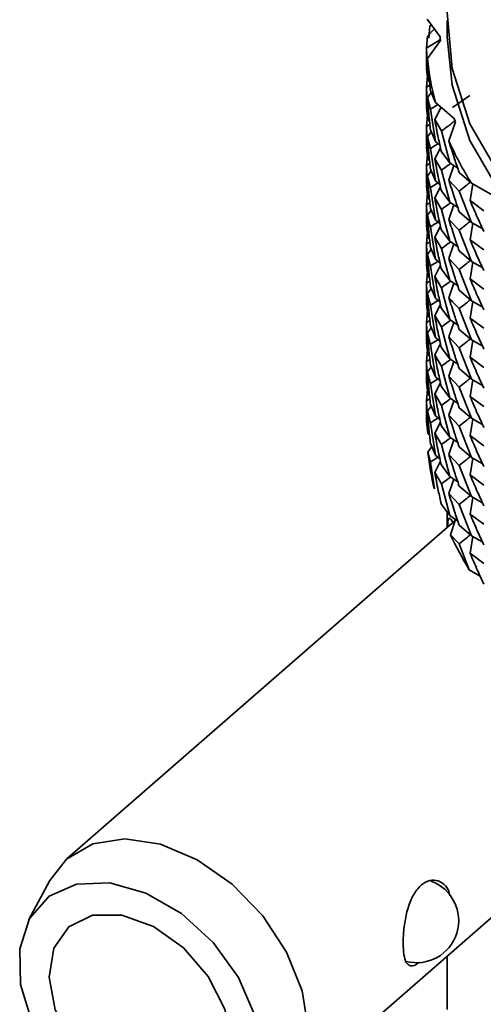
# Model space of a CAD drawing. Header units: millimetres. Extents: x 0 to 1118, y 0 to 864.
# Tile 4 of 200: x 120 to 133, y 190 to 219. Entities that reach past the tile are written whole.
import ezdxf

# ---------------------------------------------------------------- set-up
doc = ezdxf.new("R2010")
doc.units = ezdxf.units.MM

msp = doc.modelspace()

# ---------------------------------------------------------------- linework, layer by layer
at = {"color": 7, "linetype": 'Continuous', "lineweight": 35}
for p, q in [((132.084, 218.553), (131.703, 219.078)), ((132.284, 219.04), (132.284, 218.55)), ((131.91, 218.793), (131.709, 218.573)), ((131.78, 218.877), (131.75, 218.513)), ((131.78, 218.877), (131.829, 218.904)), ((131.684, 218.23), (131.709, 218.573)), ((131.711, 217.923), (132.085, 218.449)), ((131.684, 218.284), (131.684, 217.672)), ((131.684, 218.23), (131.718, 217.28)), ((131.685, 217.696), (131.684, 217.622)), ((131.718, 217.28), (131.684, 217.622)), ((131.684, 217.081), (131.709, 217.425)), ((131.77, 217.224), (131.718, 217.28)), ((131.684, 217.081), (131.779, 217.138)), ((131.684, 217.135), (131.684, 216.525)), ((131.684, 217.081), (131.718, 216.132)), ((131.94, 216.637), (131.797, 216.976)), ((131.818, 216.925), (131.711, 216.774)), ((131.797, 216.433), (131.711, 216.774)), ((132.947, 216.839), (132.445, 216.483)), ((131.685, 216.548), (131.684, 216.475)), ((131.718, 216.132), (131.684, 216.475)), ((131.797, 216.433), (131.94, 215.488)), ((132.109, 216.492), (131.922, 216.131)), ((132.49, 216.165), (131.94, 216.637)), ((131.684, 215.932), (131.709, 216.276)), ((131.77, 216.076), (131.718, 216.132)), ((132.116, 215.798), (131.922, 216.131)), ((131.684, 215.932), (131.779, 215.989)), ((131.684, 215.986), (131.684, 215.377)), ((131.684, 215.932), (131.718, 214.983)), ((131.94, 215.488), (131.797, 215.827)), ((132.116, 215.798), (132.367, 214.865)), ((132.338, 215.505), (132.526, 216.064)), ((131.818, 215.776), (131.711, 215.626)), ((131.797, 215.285), (131.711, 215.626)), ((131.685, 215.401), (131.684, 215.327)), ((131.718, 214.983), (131.684, 215.327)), ((131.797, 215.285), (131.94, 214.34)), ((132.09, 215.308), (131.922, 214.984)), ((132.076, 215.372), (131.94, 215.488)), ((131.684, 214.784), (131.709, 215.127)), ((131.77, 214.928), (131.718, 214.983)), ((132.116, 214.649), (131.922, 214.984)), ((132.367, 214.865), (132.116, 215.191)), ((131.684, 214.784), (131.779, 214.841)), ((131.684, 214.838), (131.684, 214.228)), ((131.684, 214.784), (131.718, 213.834)), ((131.94, 214.34), (131.797, 214.678)), ((132.116, 214.649), (132.367, 213.717)), ((132.482, 214.784), (132.338, 214.357)), ((132.597, 214.705), (132.367, 214.865)), ((131.818, 214.628), (131.711, 214.478)), ((131.797, 214.137), (131.711, 214.478)), ((132.639, 214.037), (132.338, 214.357)), ((132.997, 214.27), (132.639, 214.58)), ((131.685, 214.252), (131.684, 214.178)), ((131.718, 213.834), (131.684, 214.178)), ((131.797, 214.137), (131.94, 213.192)), ((132.09, 214.16), (131.922, 213.835)), ((132.076, 214.224), (131.94, 214.34)), ((133.035, 214.248), (132.956, 213.761)), ((133.696, 213.869), (132.997, 214.27)), ((131.684, 213.637), (131.709, 213.979)), ((131.77, 213.778), (131.718, 213.834)), ((132.116, 213.5), (131.922, 213.835)), ((132.367, 213.717), (132.116, 214.043)), ((132.639, 214.037), (132.997, 213.121)), ((131.684, 213.637), (131.779, 213.693)), ((131.684, 213.691), (131.684, 213.079)), ((131.684, 213.637), (131.718, 212.686)), ((131.94, 213.192), (131.797, 213.53)), ((132.116, 213.5), (132.367, 212.568)), ((132.482, 213.637), (132.338, 213.209)), ((132.596, 213.557), (132.367, 213.717)), ((133.362, 213.462), (132.956, 213.761)), ((131.818, 213.48), (131.711, 213.331)), ((132.639, 212.89), (132.338, 213.209)), ((132.997, 213.121), (132.639, 213.431)), ((131.685, 213.103), (131.684, 213.029)), ((131.718, 212.686), (131.684, 213.029)), ((131.797, 212.989), (131.94, 212.045)), ((132.09, 213.011), (131.922, 212.686)), ((132.076, 213.076), (131.94, 213.192)), ((133.035, 213.099), (132.956, 212.613)), ((133.325, 212.933), (132.997, 213.121)), ((131.684, 212.489), (131.709, 212.831)), ((131.77, 212.63), (131.718, 212.686)), ((132.116, 212.352), (131.922, 212.686)), ((132.367, 212.568), (132.116, 212.895)), ((132.639, 212.89), (132.997, 211.973)), ((131.684, 212.489), (131.779, 212.545)), ((131.684, 212.543), (131.684, 211.931)), ((131.684, 212.489), (131.718, 211.539)), ((131.818, 212.332), (131.711, 212.182)), ((131.94, 212.045), (131.797, 212.382)), ((132.116, 212.352), (132.367, 211.419)), ((132.482, 212.488), (132.338, 212.061)), ((132.596, 212.408), (132.367, 212.568)), ((133.362, 212.313), (132.956, 212.613)), ((131.797, 211.84), (131.711, 212.182)), ((132.075, 211.928), (131.94, 212.045)), ((132.639, 211.742), (132.338, 212.061)), ((132.997, 211.973), (132.639, 212.282)), ((131.685, 211.955), (131.684, 211.881)), ((131.718, 211.539), (131.684, 211.881)), ((131.797, 211.84), (131.94, 210.896)), ((132.09, 211.863), (131.922, 211.538)), ((133.035, 211.951), (132.956, 211.464)), ((133.325, 211.785), (132.997, 211.973)), ((131.684, 211.34), (131.709, 211.684)), ((131.77, 211.483), (131.718, 211.539)), ((132.116, 211.205), (131.922, 211.538)), ((132.367, 211.419), (132.116, 211.747)), ((132.639, 211.742), (132.997, 210.825)), ((131.684, 211.34), (131.779, 211.397)), ((131.684, 211.394), (131.684, 210.783)), ((131.684, 211.34), (131.718, 210.391)), ((131.818, 211.183), (131.711, 211.033)), ((131.94, 210.896), (131.797, 211.234)), ((132.116, 211.205), (132.367, 210.271)), ((132.482, 211.339), (132.338, 210.913)), ((132.597, 211.259), (132.367, 211.419)), ((133.362, 211.164), (132.956, 211.464)), ((131.797, 210.691), (131.711, 211.033)), ((132.075, 210.78), (131.94, 210.896)), ((132.997, 210.825), (132.639, 211.134)), ((131.685, 210.807), (131.684, 210.733)), ((131.718, 210.391), (131.684, 210.733)), ((131.797, 210.691), (131.94, 209.747)), ((132.09, 210.715), (131.922, 210.39)), ((133.035, 210.803), (132.956, 210.315)), ((133.325, 210.637), (132.997, 210.825)), ((131.684, 210.191), (131.709, 210.535)), ((131.77, 210.335), (131.718, 210.391)), ((132.116, 210.057), (131.922, 210.39)), ((132.367, 210.271), (132.116, 210.597)), ((132.639, 210.593), (132.997, 209.677)), ((133.362, 210.016), (132.956, 210.315)), ((131.684, 210.191), (131.779, 210.248)), ((131.684, 210.245), (131.684, 209.636)), ((131.684, 210.191), (131.718, 209.242)), ((131.818, 210.035), (131.711, 209.885)), ((131.94, 209.747), (131.797, 210.086)), ((132.116, 210.057), (132.367, 209.123)), ((132.482, 210.191), (132.338, 209.764)), ((132.597, 210.111), (132.367, 210.271)), ((131.797, 209.544), (131.711, 209.885)), ((132.075, 209.631), (131.94, 209.747)), ((132.639, 209.444), (132.338, 209.764)), ((132.997, 209.677), (132.639, 209.986)), ((131.685, 209.659), (131.684, 209.586)), ((131.718, 209.242), (131.684, 209.586)), ((131.797, 209.544), (131.94, 208.599)), ((132.09, 209.567), (131.922, 209.242)), ((132.367, 209.123), (132.116, 209.449)), ((133.035, 209.655), (132.956, 209.167)), ((133.325, 209.49), (132.997, 209.677)), ((131.684, 209.043), (131.709, 209.386)), ((131.77, 209.187), (131.718, 209.242)), ((132.116, 208.908), (131.922, 209.242)), ((132.639, 209.444), (132.997, 208.529)), ((133.362, 208.869), (132.956, 209.167)), ((131.684, 209.043), (131.779, 209.1)), ((131.684, 209.097), (131.684, 208.487)), ((131.684, 209.043), (131.718, 208.093)), ((131.818, 208.887), (131.711, 208.737)), ((131.94, 208.599), (131.797, 208.937)), ((132.116, 208.908), (132.367, 207.975)), ((132.482, 209.043), (132.338, 208.615)), ((132.597, 208.963), (132.367, 209.123)), ((131.797, 208.396), (131.711, 208.737)), ((132.076, 208.482), (131.94, 208.599)), ((132.639, 208.296), (132.338, 208.615)), ((132.997, 208.529), (132.639, 208.839)), ((131.685, 208.511), (131.684, 208.437)), ((131.718, 208.093), (131.684, 208.437)), ((131.797, 208.396), (131.94, 207.451)), ((132.09, 208.419), (131.922, 208.094)), ((132.367, 207.975), (132.116, 208.302)), ((132.639, 208.296), (132.997, 207.38)), ((133.035, 208.507), (132.956, 208.02)), ((133.324, 208.341), (132.997, 208.529)), ((131.684, 207.895), (131.709, 208.238)), ((131.77, 208.037), (131.718, 208.093)), ((132.116, 207.759), (131.922, 208.094)), ((133.362, 207.721), (132.956, 208.02)), ((131.684, 207.895), (131.779, 207.952)), ((131.684, 207.949), (131.684, 207.338)), ((131.684, 207.895), (131.718, 206.945)), ((131.818, 207.739), (131.711, 207.589)), ((131.94, 207.451), (131.797, 207.788)), ((132.116, 207.759), (132.367, 206.827)), ((132.482, 207.895), (132.338, 207.467)), ((132.596, 207.816), (132.367, 207.975)), ((131.797, 207.248), (131.711, 207.589)), ((132.076, 207.334), (131.94, 207.451)), ((132.639, 207.148), (132.338, 207.467)), ((132.997, 207.38), (132.639, 207.69)), ((131.685, 207.362), (131.684, 207.288)), ((131.718, 206.945), (131.684, 207.288)), ((131.797, 207.248), (131.94, 206.303)), ((132.09, 207.27), (131.922, 206.945)), ((132.367, 206.827), (132.116, 207.154)), ((132.639, 207.148), (132.997, 206.231)), ((133.035, 207.358), (132.956, 206.872)), ((133.325, 207.192), (132.997, 207.38)), ((131.77, 206.889), (131.718, 206.945)), ((132.116, 206.611), (131.922, 206.945)), ((133.362, 206.572), (132.956, 206.872)), ((131.94, 206.303), (131.797, 206.64)), ((132.116, 206.611), (132.367, 205.678)), ((132.482, 206.747), (132.338, 206.319)), ((132.596, 206.667), (132.367, 206.827)), ((131.722, 206.384), (131.836, 206.549)), ((131.797, 206.098), (131.722, 206.384)), ((132.075, 206.187), (131.94, 206.303)), ((132.639, 206.001), (132.338, 206.319)), ((132.997, 206.231), (132.639, 206.541)), ((131.797, 206.098), (131.912, 205.313)), ((132.09, 206.121), (131.922, 205.796)), ((132.367, 205.678), (132.116, 206.006)), ((132.639, 206.001), (132.997, 205.084)), ((133.035, 206.209), (132.956, 205.723)), ((133.325, 206.043), (132.997, 206.231)), ((132.116, 205.463), (131.922, 205.796)), ((133.362, 205.423), (132.956, 205.723)), ((132.116, 205.463), (132.367, 204.529)), ((132.482, 205.598), (132.338, 205.172)), ((132.596, 205.518), (132.367, 205.678)), ((132.639, 204.852), (132.338, 205.172)), ((132.997, 205.084), (132.639, 205.393)), ((132.367, 204.529), (132.116, 204.856)), ((132.639, 204.852), (132.997, 203.936)), ((133.035, 205.061), (132.956, 204.574)), ((133.325, 204.896), (132.997, 205.084)), ((132.284, 204.638), (132.284, 204.179)), ((133.362, 204.275), (132.956, 204.574)), ((132.517, 204.382), (121.153, 194.477)), ((132.597, 204.369), (132.367, 204.529)), ((132.384, 203.969), (132.528, 204.417)), ((132.639, 203.703), (132.384, 203.969)), ((132.997, 203.936), (132.639, 204.245)), ((132.639, 203.703), (132.933, 202.941)), ((133.035, 203.914), (132.956, 203.426)), ((133.325, 203.748), (132.997, 203.936)), ((133.362, 203.127), (132.956, 203.426)), ((132.933, 202.941), (133.252, 202.754)), ((127.373, 187.34), (135.738, 194.63)), ((120.646, 193.838), (120.032, 192.694)), ((132.284, 191.62), (132.284, 190.053))]:
    msp.add_line(p, q, dxfattribs=at)
at = {"color": 7, "linetype": 'Continuous', "lineweight": 18}
for p, q in [((132.085, 218.449), (132.084, 218.476)), ((132.526, 216.064), (132.508, 216.09))]:
    msp.add_line(p, q, dxfattribs=at)
at = {"color": 7, "linetype": 'Continuous', "lineweight": 35, "flags": 128}
for points in [[(154.182, 206.928), (151.328, 206.97), (148.51, 207.235), (145.78, 207.718), (143.189, 208.41), (140.784, 209.299), (138.611, 210.368), (136.708, 211.597), (135.113, 212.964), (133.853, 214.443), (132.952, 216.007), (132.427, 217.627), (132.288, 219.274), (132.537, 220.916), (133.169, 222.523), (134.173, 224.066)], [(154.182, 206.438), (151.328, 206.48), (148.51, 206.745), (145.78, 207.228), (143.189, 207.92), (140.784, 208.809), (138.611, 209.878), (136.708, 211.107), (135.113, 212.474), (133.853, 213.953), (132.952, 215.517), (132.427, 217.137), (132.284, 218.55)], [(128.208, 189.502), (128.034, 190.607), (127.58, 191.735), (126.88, 192.801), (125.986, 193.727), (124.964, 194.444), (123.89, 194.899), (122.844, 195.058), (121.903, 194.909), (121.137, 194.464), (120.646, 193.838)], [(126.838, 188.792), (126.653, 189.884), (126.168, 190.991), (125.428, 192.016), (124.498, 192.866), (123.46, 193.467), (122.406, 193.765), (121.431, 193.734), (120.621, 193.376), (120.048, 192.724), (119.762, 191.834), (119.79, 190.787), (120.129, 189.675), (120.748, 188.597), (121.593, 187.649), (122.588, 186.915), (123.646, 186.46), (124.671, 186.325), (125.574, 186.522), (126.274, 187.033), (126.708, 187.813), (126.838, 188.792)], [(125.953, 189.108), (125.768, 190.067), (125.284, 191.026), (124.559, 191.867), (123.681, 192.491), (122.755, 192.821), (121.894, 192.818), (121.2, 192.482), (120.758, 191.854), (120.622, 191.009), (120.806, 190.049), (121.29, 189.091), (122.015, 188.249), (122.893, 187.626), (123.819, 187.296), (124.681, 187.299), (125.374, 187.635), (125.816, 188.263), (125.953, 189.108)]]:
    msp.add_lwpolyline(points, dxfattribs=at)
at = {"color": 7, "linetype": 'Continuous', "lineweight": 35}
for centre, radius, start, end in [((139.15, 218.55), 7.066, 179.9787, 180.8192), ((139.118, 218.575), 7.435, 185.0339, 195.1124), ((139.981, 218.743), 7.922, 198.9929, 199.7717), ((140.721, 219.181), 9.153, 203.6746, 212.4479), ((139.114, 207.144), 7.432, 185.8734, 194.2661), ((140.717, 207.75), 9.151, 204.4056, 211.7109), ((131.389, 192.661), 1.233, 255.3343, 70.3726)]:
    msp.add_arc(centre, radius, start, end, dxfattribs=at)
for points, knots in [([(131.684, 218.23), (131.752, 218.27), (131.853, 218.33), (131.986, 218.413), (132.051, 218.455), (132.084, 218.476)], [0, 0, 0, 0, 0.499762, 0.749849, 1, 1, 1, 1]), ([(131.711, 217.923), (131.723, 217.746), (131.745, 217.43), (131.781, 217.115), (131.797, 216.976)], [0, 0, 0, 0, 0.5596375, 1, 1, 1, 1]), ([(131.711, 216.774), (131.723, 216.597), (131.745, 216.281), (131.781, 215.965), (131.797, 215.827)], [0, 0, 0, 0, 0.560356, 1, 1, 1, 1]), ([(131.797, 216.433), (131.864, 216.477), (131.937, 216.523), (132.007, 216.572), (132.012, 216.575)], [0, 0, 0, 0, 0.933963, 1, 1, 1, 1]), ([(131.922, 216.131), (131.954, 215.955), (132.012, 215.641), (132.084, 215.328), (132.116, 215.191)], [0, 0, 0, 0, 0.560014, 1, 1, 1, 1]), ([(132.116, 215.798), (132.182, 215.846), (132.282, 215.917), (132.412, 216.015), (132.476, 216.065), (132.508, 216.09)], [0, 0, 0, 0, 0.499762, 0.749849, 1, 1, 1, 1]), ([(131.711, 215.626), (131.723, 215.449), (131.745, 215.132), (131.781, 214.817), (131.797, 214.678)], [0, 0, 0, 0, 0.560216, 1, 1, 1, 1]), ([(132.338, 215.505), (132.39, 215.332), (132.484, 215.023), (132.592, 214.715), (132.639, 214.58)], [0, 0, 0, 0, 0.5596375, 1, 1, 1, 1]), ([(131.797, 215.285), (131.864, 215.329), (131.936, 215.375), (132.007, 215.424), (132.011, 215.427)], [0, 0, 0, 0, 0.937309, 1, 1, 1, 1]), ([(131.922, 214.984), (131.954, 214.808), (132.012, 214.494), (132.084, 214.181), (132.116, 214.043)], [0, 0, 0, 0, 0.55984, 1, 1, 1, 1]), ([(132.116, 214.649), (132.183, 214.697), (132.275, 214.762), (132.365, 214.83), (132.389, 214.849)], [0, 0, 0, 0, 0.721887, 1, 1, 1, 1]), ([(131.711, 214.478), (131.723, 214.301), (131.745, 213.985), (131.781, 213.669), (131.797, 213.53)], [0, 0, 0, 0, 0.560042, 1, 1, 1, 1]), ([(132.338, 214.357), (132.39, 214.183), (132.484, 213.873), (132.592, 213.566), (132.639, 213.431)], [0, 0, 0, 0, 0.560356, 1, 1, 1, 1]), ([(131.797, 214.137), (131.864, 214.181), (131.936, 214.227), (132.007, 214.276), (132.011, 214.279)], [0, 0, 0, 0, 0.93652, 1, 1, 1, 1]), ([(132.639, 214.037), (132.704, 214.089), (132.801, 214.166), (132.908, 214.254), (132.95, 214.291), (132.961, 214.3)], [0, 0, 0, 0, 0.595484, 0.89349, 1, 1, 1, 1]), ([(131.922, 213.835), (131.954, 213.659), (132.012, 213.345), (132.084, 213.033), (132.116, 212.895)], [0, 0, 0, 0, 0.559666, 1, 1, 1, 1]), ([(132.116, 213.5), (132.183, 213.548), (132.275, 213.614), (132.365, 213.682), (132.39, 213.701)], [0, 0, 0, 0, 0.721131, 1, 1, 1, 1]), ([(132.956, 213.761), (133.028, 213.591), (133.157, 213.287), (133.299, 212.987), (133.362, 212.854)], [0, 0, 0, 0, 0.560014, 1, 1, 1, 1]), ([(131.797, 212.989), (131.763, 213.102), (131.73, 213.216), (131.711, 213.33), (131.711, 213.331)], [0, 0, 0, 0, 0.998936, 1, 1, 1, 1]), ([(131.711, 213.331), (131.723, 213.153), (131.745, 212.837), (131.781, 212.521), (131.797, 212.382)], [0, 0, 0, 0, 0.559869, 1, 1, 1, 1]), ([(132.338, 213.209), (132.39, 213.035), (132.484, 212.725), (132.592, 212.417), (132.639, 212.282)], [0, 0, 0, 0, 0.560216, 1, 1, 1, 1]), ([(131.797, 212.989), (131.864, 213.032), (131.937, 213.079), (132.007, 213.127), (132.012, 213.13)], [0, 0, 0, 0, 0.9327, 1, 1, 1, 1]), ([(132.639, 212.89), (132.704, 212.941), (132.801, 213.018), (132.908, 213.106), (132.95, 213.143), (132.961, 213.152)], [0, 0, 0, 0, 0.596674, 0.895267, 1, 1, 1, 1]), ([(131.922, 212.686), (131.954, 212.51), (132.012, 212.196), (132.084, 211.884), (132.116, 211.747)], [0, 0, 0, 0, 0.560263, 1, 1, 1, 1]), ([(132.116, 212.352), (132.183, 212.4), (132.275, 212.466), (132.364, 212.534), (132.389, 212.553)], [0, 0, 0, 0, 0.722924, 1, 1, 1, 1]), ([(132.956, 212.613), (133.028, 212.443), (133.157, 212.14), (133.299, 211.839), (133.362, 211.707)], [0, 0, 0, 0, 0.55984, 1, 1, 1, 1]), ([(131.711, 212.182), (131.723, 212.005), (131.745, 211.689), (131.781, 211.373), (131.797, 211.234)], [0, 0, 0, 0, 0.559695, 1, 1, 1, 1]), ([(132.338, 212.061), (132.39, 211.887), (132.484, 211.577), (132.592, 211.27), (132.639, 211.134)], [0, 0, 0, 0, 0.560042, 1, 1, 1, 1]), ([(131.797, 211.84), (131.864, 211.883), (131.937, 211.93), (132.008, 211.979), (132.013, 211.982)], [0, 0, 0, 0, 0.9304939, 1, 1, 1, 1]), ([(132.639, 211.742), (132.704, 211.793), (132.801, 211.87), (132.908, 211.958), (132.95, 211.994), (132.961, 212.004)], [0, 0, 0, 0, 0.596244, 0.894614, 1, 1, 1, 1]), ([(131.922, 211.538), (131.954, 211.362), (132.012, 211.047), (132.084, 210.735), (132.116, 210.597)], [0, 0, 0, 0, 0.560245, 1, 1, 1, 1]), ([(132.116, 211.205), (132.183, 211.252), (132.274, 211.318), (132.364, 211.386), (132.388, 211.404)], [0, 0, 0, 0, 0.725422, 1, 1, 1, 1]), ([(132.956, 211.464), (133.028, 211.295), (133.157, 210.992), (133.299, 210.691), (133.362, 210.559)], [0, 0, 0, 0, 0.559666, 1, 1, 1, 1]), ([(131.711, 211.033), (131.723, 210.856), (131.745, 210.54), (131.781, 210.225), (131.797, 210.086)], [0, 0, 0, 0, 0.560081, 1, 1, 1, 1]), ([(132.639, 210.593), (132.534, 210.699), (132.429, 210.805), (132.338, 210.913), (132.338, 210.913)], [0, 0, 0, 0, 0.998936, 1, 1, 1, 1]), ([(132.338, 210.913), (132.39, 210.74), (132.484, 210.43), (132.592, 210.122), (132.639, 209.986)], [0, 0, 0, 0, 0.559869, 1, 1, 1, 1]), ([(131.797, 210.691), (131.864, 210.735), (131.937, 210.782), (132.007, 210.831), (132.012, 210.834)], [0, 0, 0, 0, 0.9324, 1, 1, 1, 1]), ([(132.639, 210.593), (132.704, 210.644), (132.801, 210.721), (132.908, 210.809), (132.951, 210.846), (132.962, 210.855)], [0, 0, 0, 0, 0.594689, 0.892303, 1, 1, 1, 1]), ([(131.922, 210.39), (131.954, 210.214), (132.012, 209.9), (132.084, 209.587), (132.116, 209.449)], [0, 0, 0, 0, 0.560071, 1, 1, 1, 1]), ([(132.956, 210.315), (133.028, 210.145), (133.157, 209.842), (133.299, 209.542), (133.362, 209.41)], [0, 0, 0, 0, 0.5602628, 1, 1, 1, 1]), ([(132.116, 210.057), (132.183, 210.104), (132.274, 210.17), (132.364, 210.238), (132.388, 210.256)], [0, 0, 0, 0, 0.725181, 1, 1, 1, 1]), ([(131.711, 209.885), (131.723, 209.707), (131.745, 209.391), (131.781, 209.075), (131.797, 208.937)], [0, 0, 0, 0, 0.560274, 1, 1, 1, 1]), ([(132.338, 209.764), (132.39, 209.591), (132.484, 209.282), (132.592, 208.974), (132.639, 208.839)], [0, 0, 0, 0, 0.5596953, 1, 1, 1, 1]), ([(131.797, 209.544), (131.864, 209.587), (131.936, 209.634), (132.007, 209.682), (132.011, 209.686)], [0, 0, 0, 0, 0.93665, 1, 1, 1, 1]), ([(132.639, 209.444), (132.704, 209.495), (132.801, 209.572), (132.908, 209.661), (132.951, 209.697), (132.962, 209.707)], [0, 0, 0, 0, 0.594117, 0.891448, 1, 1, 1, 1]), ([(131.922, 209.242), (131.954, 209.066), (132.012, 208.752), (132.084, 208.439), (132.116, 208.302)], [0, 0, 0, 0, 0.559898, 1, 1, 1, 1]), ([(132.956, 209.167), (133.028, 208.997), (133.157, 208.694), (133.299, 208.393), (133.362, 208.261)], [0, 0, 0, 0, 0.560245, 1, 1, 1, 1]), ([(132.116, 208.908), (132.183, 208.956), (132.275, 209.021), (132.364, 209.089), (132.389, 209.108)], [0, 0, 0, 0, 0.7226474, 1, 1, 1, 1]), ([(131.711, 208.737), (131.723, 208.56), (131.745, 208.243), (131.781, 207.927), (131.797, 207.788)], [0, 0, 0, 0, 0.5601, 1, 1, 1, 1]), ([(132.338, 208.615), (132.39, 208.442), (132.484, 208.133), (132.592, 207.825), (132.639, 207.69)], [0, 0, 0, 0, 0.560081, 1, 1, 1, 1]), ([(131.797, 208.396), (131.864, 208.44), (131.936, 208.486), (132.007, 208.534), (132.011, 208.537)], [0, 0, 0, 0, 0.937244, 1, 1, 1, 1]), ([(132.639, 208.296), (132.704, 208.347), (132.801, 208.424), (132.908, 208.513), (132.95, 208.549), (132.962, 208.559)], [0, 0, 0, 0, 0.594915, 0.892638, 1, 1, 1, 1]), ([(131.922, 208.094), (131.954, 207.918), (132.012, 207.604), (132.084, 207.291), (132.116, 207.154)], [0, 0, 0, 0, 0.559724, 1, 1, 1, 1]), ([(132.956, 208.02), (133.028, 207.849), (133.157, 207.546), (133.299, 207.245), (133.362, 207.113)], [0, 0, 0, 0, 0.560071, 1, 1, 1, 1]), ([(132.116, 207.759), (132.183, 207.807), (132.275, 207.872), (132.365, 207.941), (132.39, 207.96)], [0, 0, 0, 0, 0.7211, 1, 1, 1, 1]), ([(131.711, 207.589), (131.723, 207.412), (131.745, 207.095), (131.781, 206.78), (131.797, 206.64)], [0, 0, 0, 0, 0.559927, 1, 1, 1, 1]), ([(132.338, 207.467), (132.39, 207.293), (132.484, 206.984), (132.592, 206.676), (132.639, 206.541)], [0, 0, 0, 0, 0.560274, 1, 1, 1, 1]), ([(131.797, 207.248), (131.864, 207.291), (131.937, 207.338), (132.007, 207.386), (132.012, 207.389)], [0, 0, 0, 0, 0.934015, 1, 1, 1, 1]), ([(132.639, 207.148), (132.704, 207.2), (132.801, 207.277), (132.908, 207.365), (132.95, 207.401), (132.961, 207.411)], [0, 0, 0, 0, 0.596444, 0.894924, 1, 1, 1, 1]), ([(131.922, 206.945), (131.954, 206.769), (132.012, 206.455), (132.084, 206.143), (132.116, 206.006)], [0, 0, 0, 0, 0.559866, 1, 1, 1, 1]), ([(132.956, 206.872), (133.028, 206.702), (133.157, 206.398), (133.299, 206.098), (133.362, 205.965)], [0, 0, 0, 0, 0.559898, 1, 1, 1, 1]), ([(132.116, 206.611), (132.183, 206.659), (132.275, 206.724), (132.364, 206.793), (132.389, 206.812)], [0, 0, 0, 0, 0.722043, 1, 1, 1, 1]), ([(132.338, 206.319), (132.39, 206.146), (132.484, 205.836), (132.592, 205.528), (132.639, 205.393)], [0, 0, 0, 0, 0.5601, 1, 1, 1, 1]), ([(131.797, 206.098), (131.864, 206.142), (131.937, 206.189), (132.008, 206.237), (132.013, 206.241)], [0, 0, 0, 0, 0.930781, 1, 1, 1, 1]), ([(132.639, 206.001), (132.704, 206.052), (132.801, 206.129), (132.908, 206.217), (132.95, 206.253), (132.961, 206.262)], [0, 0, 0, 0, 0.5965894, 0.8951349, 1, 1, 1, 1]), ([(131.922, 205.796), (131.954, 205.62), (132.012, 205.306), (132.084, 204.994), (132.116, 204.856)], [0, 0, 0, 0, 0.560303, 1, 1, 1, 1]), ([(132.956, 205.723), (133.028, 205.554), (133.157, 205.25), (133.299, 204.95), (133.362, 204.818)], [0, 0, 0, 0, 0.559724, 1, 1, 1, 1]), ([(132.116, 205.463), (132.183, 205.511), (132.274, 205.576), (132.364, 205.644), (132.388, 205.663)], [0, 0, 0, 0, 0.724876, 1, 1, 1, 1]), ([(132.338, 205.172), (132.39, 204.998), (132.484, 204.688), (132.592, 204.38), (132.639, 204.245)], [0, 0, 0, 0, 0.559927, 1, 1, 1, 1]), ([(132.639, 204.852), (132.704, 204.903), (132.801, 204.98), (132.908, 205.068), (132.95, 205.104), (132.962, 205.114)], [0, 0, 0, 0, 0.595151, 0.892978, 1, 1, 1, 1]), ([(132.956, 204.574), (133.028, 204.405), (133.157, 204.101), (133.299, 203.801), (133.362, 203.669)], [0, 0, 0, 0, 0.559866, 1, 1, 1, 1]), ([(132.298, 204.191), (132.302, 204.316), (132.309, 204.542), (132.423, 204.389), (132.474, 204.32)], [0, 0, 0, 0, 0.555107, 1, 1, 1, 1]), ([(132.639, 203.703), (132.704, 203.754), (132.801, 203.831), (132.908, 203.92), (132.951, 203.956), (132.962, 203.966)], [0, 0, 0, 0, 0.594154, 0.891507, 1, 1, 1, 1]), ([(132.956, 203.426), (133.028, 203.256), (133.157, 202.952), (133.299, 202.652), (133.362, 202.52)], [0, 0, 0, 0, 0.560303, 1, 1, 1, 1]), ([(131.472, 191.443), (131.435, 191.415), (131.326, 191.333), (131.193, 191.323), (131.078, 191.419), (131.012, 191.652), (130.989, 191.998), (131.011, 192.423), (131.084, 192.872), (131.217, 193.287), (131.411, 193.611), (131.649, 193.808), (131.905, 193.868), (132.141, 193.787), (132.312, 193.619), (132.351, 193.449), (132.366, 193.386)], [0, 0, 0, 0, 0.037116, 0.1106799, 0.1857938, 0.2636296, 0.3428861, 0.4223966, 0.5018888, 0.5808003, 0.6575616, 0.7313602, 0.8038602, 0.8777689, 0.9544771, 1, 1, 1, 1])]:
    msp.add_open_spline(points, degree=3, knots=knots, dxfattribs=at)

doc.saveas('drawing.dxf')
